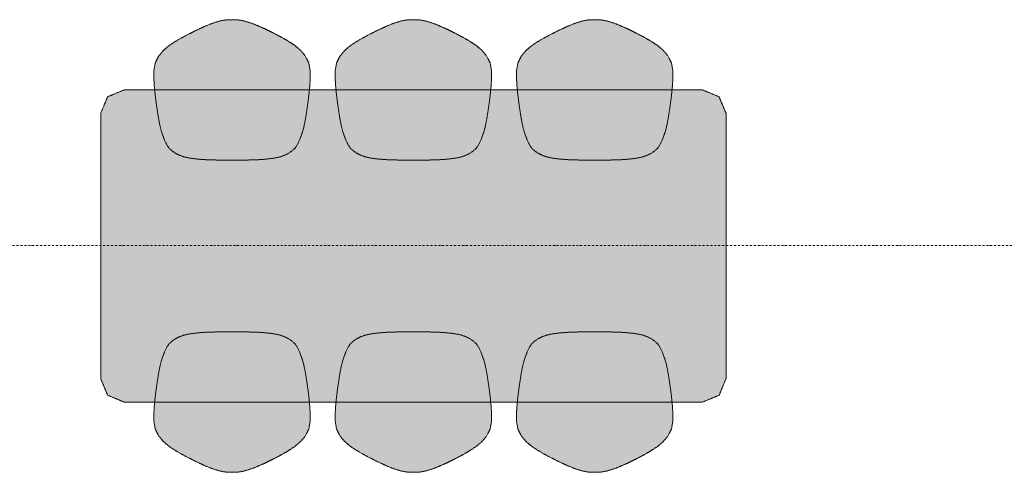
# Model space of a CAD drawing. Extents: x 0 to 92550, y 0 to 59400.
# Tile 73 of 87: x 38786 to 41935, y 33173 to 34623. Entities that reach past the tile are written whole.
import ezdxf
from ezdxf.xclip import XClip

# ---------------------------------------------------------------- set-up
doc = ezdxf.new("R2010")
doc.units = 0
doc.header["$MEASUREMENT"] = 0
doc.header["$XCLIPFRAME"] = 0
doc.linetypes.add('Streep-punt fijn', pattern=[1251.000023, 626.000023, -312.5, 0, -312.5])
doc.linetypes.add('Streeplijn fijn', pattern=[234.119993, 155.999994, -78.119999])
doc.layers.add('ZZ 72 Vaste inrichting', color=7, linetype='Continuous')
doc.layers.add('ZZ A Stramien', color=7, linetype='Continuous')

# ---------------------------------------------------------------- blocks, each defined once
blk = doc.blocks.new('Drawing_1_1', base_point=(5738.9, 6500))
at = {"layer": 'ZZ 72 Vaste inrichting', "linetype": 'Continuous', "lineweight": 0, "true_color": 0xffffff}
for points in [[(39221.3, 34362.4), (39224.1, 34342.2), (39226.9, 34323.6), (39229.7, 34306.4), (39232.7, 34290.8), (39235.5, 34278), (39237.7, 34269.2), (39239.5, 34263.4), (39240.9, 34258.8), (39242.5, 34254.4), (39244.5, 34248.8), (39246.7, 34242.8), (39249.1, 34236.8), (39251.7, 34230.8), (39254.7, 34224.8), (39255.1, 34223.8), (39258.9, 34217.4), (39264.1, 34210.6), (39271.7, 34203.3), (39282.5, 34195.8), (39295.5, 34189), (39309.7, 34183.9), (39324.5, 34180.3), (39339.9, 34177.9), (39354.7, 34176.4), (39368.5, 34175.2), (39381.3, 34174.3), (39393.7, 34174), (39405.1, 34173.6), (39415.5, 34173.4), (39425.3, 34173.1), (39434.9, 34173.1), (39444.7, 34173), (39454.7, 34173), (39464.7, 34173), (39474.7, 34173), (39484.7, 34173), (39494.5, 34173.1), (39504.1, 34173.1), (39513.9, 34173.4), (39524.3, 34173.6), (39535.7, 34174), (39548.1, 34174.3), (39560.9, 34175.2), (39574.7, 34176.4), (39589.7, 34177.9), (39604.9, 34180.3), (39619.9, 34183.9), (39633.9, 34189), (39646.9, 34195.8), (39657.7, 34203.3), (39665.3, 34210.6), (39670.5, 34217.4), (39674.3, 34223.8), (39674.7, 34224.8), (39677.7, 34230.8), (39680.3, 34236.8), (39682.7, 34242.8), (39684.9, 34248.8), (39686.9, 34254.4), (39688.5, 34258.8), (39690.1, 34263.4), (39691.9, 34269.2), (39694.1, 34278), (39696.7, 34290.8), (39699.7, 34306.4), (39702.5, 34323.6), (39705.3, 34342.2), (39708.1, 34362.4), (39710.7, 34384), (39713.1, 34407.7), (39714.7, 34433), (39714.7, 34459.4), (39710.3, 34484.6), (39699.1, 34506.8), (39683.3, 34525.6), (39665.5, 34540.4), (39647.5, 34552.2), (39631.5, 34561.8), (39616.3, 34570.2), (39601.1, 34578), (39585.3, 34585.8), (39568.3, 34594.2), (39550.5, 34602.2), (39532.9, 34609.4), (39516.1, 34615.2), (39500.9, 34619.4), (39487.5, 34621.8), (39475.7, 34622.8), (39464.7, 34623), (39453.7, 34622.8), (39441.9, 34621.8), (39428.5, 34619.4), (39413.5, 34615.2), (39396.7, 34609.4), (39378.9, 34602.2), (39361.3, 34594.2), (39344.1, 34585.8), (39328.3, 34578), (39313.3, 34570.2), (39298.1, 34561.8), (39281.9, 34552.2), (39263.9, 34540.4), (39246.1, 34525.6), (39230.3, 34506.8), (39219.1, 34484.6), (39214.7, 34459.4), (39214.7, 34433), (39216.3, 34407.7), (39218.7, 34384)], [(39801.3, 34362.4), (39804.1, 34342.2), (39806.9, 34323.6), (39809.7, 34306.4), (39812.7, 34290.8), (39815.5, 34278), (39817.7, 34269.2), (39819.5, 34263.4), (39820.9, 34258.8), (39822.5, 34254.4), (39824.5, 34248.8), (39826.7, 34242.8), (39829.1, 34236.8), (39831.7, 34230.8), (39834.7, 34224.8), (39835.1, 34223.8), (39838.9, 34217.4), (39844.1, 34210.6), (39851.7, 34203.3), (39862.5, 34195.8), (39875.5, 34189), (39889.7, 34183.9), (39904.5, 34180.3), (39919.9, 34177.9), (39934.7, 34176.4), (39948.5, 34175.2), (39961.3, 34174.3), (39973.7, 34174), (39985.1, 34173.6), (39995.5, 34173.4), (40005.3, 34173.1), (40014.9, 34173.1), (40024.7, 34173), (40034.7, 34173), (40044.7, 34173), (40054.7, 34173), (40064.7, 34173), (40074.5, 34173.1), (40084.1, 34173.1), (40093.9, 34173.4), (40104.3, 34173.6), (40115.7, 34174), (40128.1, 34174.3), (40140.9, 34175.2), (40154.7, 34176.4), (40169.7, 34177.9), (40184.9, 34180.3), (40199.9, 34183.9), (40213.9, 34189), (40226.9, 34195.8), (40237.7, 34203.3), (40245.3, 34210.6), (40250.5, 34217.4), (40254.3, 34223.8), (40254.7, 34224.8), (40257.7, 34230.8), (40260.3, 34236.8), (40262.7, 34242.8), (40264.9, 34248.8), (40266.9, 34254.4), (40268.5, 34258.8), (40270.1, 34263.4), (40271.9, 34269.2), (40274.1, 34278), (40276.7, 34290.8), (40279.7, 34306.4), (40282.5, 34323.6), (40285.3, 34342.2), (40288.1, 34362.4), (40290.7, 34384), (40293.1, 34407.7), (40294.7, 34433), (40294.7, 34459.4), (40290.3, 34484.6), (40279.1, 34506.8), (40263.3, 34525.6), (40245.5, 34540.4), (40227.5, 34552.2), (40211.5, 34561.8), (40196.3, 34570.2), (40181.1, 34578), (40165.3, 34585.8), (40148.3, 34594.2), (40130.5, 34602.2), (40112.9, 34609.4), (40096.1, 34615.2), (40080.9, 34619.4), (40067.5, 34621.8), (40055.7, 34622.8), (40044.7, 34623), (40033.7, 34622.8), (40021.9, 34621.8), (40008.5, 34619.4), (39993.5, 34615.2), (39976.7, 34609.4), (39958.9, 34602.2), (39941.3, 34594.2), (39924.1, 34585.8), (39908.3, 34578), (39893.3, 34570.2), (39878.1, 34561.8), (39861.9, 34552.2), (39843.9, 34540.4), (39826.1, 34525.6), (39810.3, 34506.8), (39799.1, 34484.6), (39794.7, 34459.4), (39794.7, 34433), (39796.3, 34407.7), (39798.7, 34384)], [(40381.3, 34362.4), (40384.1, 34342.2), (40386.9, 34323.6), (40389.7, 34306.4), (40392.7, 34290.8), (40395.5, 34278), (40397.7, 34269.2), (40399.5, 34263.4), (40400.9, 34258.8), (40402.5, 34254.4), (40404.5, 34248.8), (40406.7, 34242.8), (40409.1, 34236.8), (40411.7, 34230.8), (40414.7, 34224.8), (40415.1, 34223.8), (40418.9, 34217.4), (40424.1, 34210.6), (40431.7, 34203.3), (40442.5, 34195.8), (40455.5, 34189), (40469.7, 34183.9), (40484.5, 34180.3), (40499.9, 34177.9), (40514.7, 34176.4), (40528.5, 34175.2), (40541.3, 34174.3), (40553.7, 34174), (40565.1, 34173.6), (40575.5, 34173.4), (40585.3, 34173.1), (40594.9, 34173.1), (40604.7, 34173), (40614.7, 34173), (40624.7, 34173), (40634.7, 34173), (40644.7, 34173), (40654.5, 34173.1), (40664.1, 34173.1), (40673.9, 34173.4), (40684.3, 34173.6), (40695.7, 34174), (40708.1, 34174.3), (40720.9, 34175.2), (40734.7, 34176.4), (40749.7, 34177.9), (40764.9, 34180.3), (40779.9, 34183.9), (40793.9, 34189), (40806.9, 34195.8), (40817.7, 34203.3), (40825.3, 34210.6), (40830.5, 34217.4), (40834.3, 34223.8), (40834.7, 34224.8), (40837.7, 34230.8), (40840.3, 34236.8), (40842.7, 34242.8), (40844.9, 34248.8), (40846.9, 34254.4), (40848.5, 34258.8), (40850.1, 34263.4), (40851.9, 34269.2), (40854.1, 34278), (40856.7, 34290.8), (40859.7, 34306.4), (40862.5, 34323.6), (40865.3, 34342.2), (40868.1, 34362.4), (40870.7, 34384), (40873.1, 34407.7), (40874.7, 34433), (40874.7, 34459.4), (40870.3, 34484.6), (40859.1, 34506.8), (40843.3, 34525.6), (40825.5, 34540.4), (40807.5, 34552.2), (40791.5, 34561.8), (40776.3, 34570.2), (40761.1, 34578), (40745.3, 34585.8), (40728.3, 34594.2), (40710.5, 34602.2), (40692.9, 34609.4), (40676.1, 34615.2), (40660.9, 34619.4), (40647.5, 34621.8), (40635.7, 34622.8), (40624.7, 34623), (40613.7, 34622.8), (40601.9, 34621.8), (40588.5, 34619.4), (40573.5, 34615.2), (40556.7, 34609.4), (40538.9, 34602.2), (40521.3, 34594.2), (40504.1, 34585.8), (40488.3, 34578), (40473.3, 34570.2), (40458.1, 34561.8), (40441.9, 34552.2), (40423.9, 34540.4), (40406.1, 34525.6), (40390.3, 34506.8), (40379.1, 34484.6), (40374.7, 34459.4), (40374.7, 34433), (40376.3, 34407.7), (40378.7, 34384)], [(39119.7, 33398), (40969.7, 33398), (41022.7, 33420), (41044.7, 33473), (41044.7, 34323), (41022.7, 34375.9), (40969.7, 34398), (39119.7, 34398), (39066.7, 34375.9), (39044.7, 34323), (39044.7, 33473), (39066.7, 33420)], [(39221.3, 33433.6), (39218.7, 33412), (39216.3, 33388.3), (39214.7, 33362.9), (39214.7, 33336.8), (39219.1, 33311.4), (39230.3, 33289.1), (39246.1, 33270.6), (39263.9, 33255.8), (39281.9, 33244), (39298.1, 33234.2), (39313.3, 33225.8), (39328.3, 33218), (39344.1, 33210.2), (39361.3, 33201.8), (39378.9, 33193.8), (39396.7, 33186.6), (39413.5, 33180.8), (39428.5, 33176.6), (39441.9, 33174.1), (39453.7, 33173.2), (39464.7, 33173), (39475.7, 33173.2), (39487.5, 33174.1), (39500.9, 33176.6), (39516.1, 33180.8), (39532.9, 33186.6), (39550.5, 33193.8), (39568.3, 33201.8), (39585.3, 33210.2), (39601.1, 33218), (39616.3, 33225.8), (39631.5, 33234.2), (39647.5, 33244), (39665.5, 33255.8), (39683.3, 33270.6), (39699.1, 33289.1), (39710.3, 33311.4), (39714.7, 33336.8), (39714.7, 33362.9), (39713.1, 33388.3), (39710.7, 33412), (39708.1, 33433.6), (39705.3, 33453.8), (39702.5, 33472.4), (39699.7, 33489.8), (39696.7, 33505.4), (39694.1, 33518), (39691.9, 33526.8), (39690.1, 33532.6), (39688.5, 33537.1), (39686.9, 33541.8), (39684.9, 33547.2), (39682.7, 33553.2), (39680.3, 33559.2), (39677.7, 33565.2), (39674.7, 33571.4), (39670.5, 33578.6), (39665.3, 33585.4), (39657.7, 33592.6), (39646.9, 33600.2), (39633.9, 33607), (39619.9, 33612), (39604.9, 33615.6), (39589.7, 33618), (39574.7, 33619.6), (39560.9, 33620.8), (39548.1, 33621.6), (39535.7, 33622.2), (39524.3, 33622.4), (39513.9, 33622.6), (39504.1, 33622.8), (39494.5, 33622.9), (39484.7, 33622.9), (39474.7, 33622.9), (39464.7, 33622.9), (39454.7, 33622.9), (39444.7, 33622.9), (39434.9, 33622.9), (39425.3, 33622.8), (39415.5, 33622.6), (39405.1, 33622.4), (39393.7, 33622.2), (39381.3, 33621.6), (39368.5, 33620.8), (39354.7, 33619.6), (39339.9, 33618), (39324.5, 33615.6), (39309.7, 33612), (39295.5, 33607), (39282.5, 33600.2), (39271.7, 33592.6), (39264.1, 33585.4), (39258.9, 33578.6), (39255.1, 33572.1), (39251.7, 33565.2), (39249.1, 33559.2), (39246.7, 33553.2), (39244.5, 33547.2), (39242.5, 33541.8), (39240.9, 33537.1), (39239.5, 33532.6), (39237.7, 33526.8), (39235.5, 33518), (39232.7, 33505.4), (39229.7, 33489.8), (39226.9, 33472.4), (39224.1, 33453.8)], [(39801.3, 33433.6), (39798.7, 33412), (39796.3, 33388.3), (39794.7, 33362.9), (39794.7, 33336.8), (39799.1, 33311.4), (39810.3, 33289.1), (39826.1, 33270.6), (39843.9, 33255.8), (39861.9, 33244), (39878.1, 33234.2), (39893.3, 33225.8), (39908.3, 33218), (39924.1, 33210.2), (39941.3, 33201.8), (39958.9, 33193.8), (39976.7, 33186.6), (39993.5, 33180.8), (40008.5, 33176.6), (40021.9, 33174.1), (40033.7, 33173.2), (40044.7, 33173), (40055.7, 33173.2), (40067.5, 33174.1), (40080.9, 33176.6), (40096.1, 33180.8), (40112.9, 33186.6), (40130.5, 33193.8), (40148.3, 33201.8), (40165.3, 33210.2), (40181.1, 33218), (40196.3, 33225.8), (40211.5, 33234.2), (40227.5, 33244), (40245.5, 33255.8), (40263.3, 33270.6), (40279.1, 33289.1), (40290.3, 33311.4), (40294.7, 33336.8), (40294.7, 33362.9), (40293.1, 33388.3), (40290.7, 33412), (40288.1, 33433.6), (40285.3, 33453.8), (40282.5, 33472.4), (40279.7, 33489.8), (40276.7, 33505.4), (40274.1, 33518), (40271.9, 33526.8), (40270.1, 33532.6), (40268.5, 33537.1), (40266.9, 33541.8), (40264.9, 33547.2), (40262.7, 33553.2), (40260.3, 33559.2), (40257.7, 33565.2), (40254.7, 33571.4), (40250.5, 33578.6), (40245.3, 33585.4), (40237.7, 33592.6), (40226.9, 33600.2), (40213.9, 33607), (40199.9, 33612), (40184.9, 33615.6), (40169.7, 33618), (40154.7, 33619.6), (40140.9, 33620.8), (40128.1, 33621.6), (40115.7, 33622.2), (40104.3, 33622.4), (40093.9, 33622.6), (40084.1, 33622.8), (40074.5, 33622.9), (40064.7, 33622.9), (40054.7, 33622.9), (40044.7, 33622.9), (40034.7, 33622.9), (40024.7, 33622.9), (40014.9, 33622.9), (40005.3, 33622.8), (39995.5, 33622.6), (39985.1, 33622.4), (39973.7, 33622.2), (39961.3, 33621.6), (39948.5, 33620.8), (39934.7, 33619.6), (39919.9, 33618), (39904.5, 33615.6), (39889.7, 33612), (39875.5, 33607), (39862.5, 33600.2), (39851.7, 33592.6), (39844.1, 33585.4), (39838.9, 33578.6), (39835.1, 33572.1), (39831.7, 33565.2), (39829.1, 33559.2), (39826.7, 33553.2), (39824.5, 33547.2), (39822.5, 33541.8), (39820.9, 33537.1), (39819.5, 33532.6), (39817.7, 33526.8), (39815.5, 33518), (39812.7, 33505.4), (39809.7, 33489.8), (39806.9, 33472.4), (39804.1, 33453.8)], [(40381.3, 33433.6), (40378.7, 33412), (40376.3, 33388.3), (40374.7, 33362.9), (40374.7, 33336.8), (40379.1, 33311.4), (40390.3, 33289.1), (40406.1, 33270.6), (40423.9, 33255.8), (40441.9, 33244), (40458.1, 33234.2), (40473.3, 33225.8), (40488.3, 33218), (40504.1, 33210.2), (40521.3, 33201.8), (40538.9, 33193.8), (40556.7, 33186.6), (40573.5, 33180.8), (40588.5, 33176.6), (40601.9, 33174.1), (40613.7, 33173.2), (40624.7, 33173), (40635.7, 33173.2), (40647.5, 33174.1), (40660.9, 33176.6), (40676.1, 33180.8), (40692.9, 33186.6), (40710.5, 33193.8), (40728.3, 33201.8), (40745.3, 33210.2), (40761.1, 33218), (40776.3, 33225.8), (40791.5, 33234.2), (40807.5, 33244), (40825.5, 33255.8), (40843.3, 33270.6), (40859.1, 33289.1), (40870.3, 33311.4), (40874.7, 33336.8), (40874.7, 33362.9), (40873.1, 33388.3), (40870.7, 33412), (40868.1, 33433.6), (40865.3, 33453.8), (40862.5, 33472.4), (40859.7, 33489.8), (40856.7, 33505.4), (40854.1, 33518), (40851.9, 33526.8), (40850.1, 33532.6), (40848.5, 33537.1), (40846.9, 33541.8), (40844.9, 33547.2), (40842.7, 33553.2), (40840.3, 33559.2), (40837.7, 33565.2), (40834.7, 33571.4), (40830.5, 33578.6), (40825.3, 33585.4), (40817.7, 33592.6), (40806.9, 33600.2), (40793.9, 33607), (40779.9, 33612), (40764.9, 33615.6), (40749.7, 33618), (40734.7, 33619.6), (40720.9, 33620.8), (40708.1, 33621.6), (40695.7, 33622.2), (40684.3, 33622.4), (40673.9, 33622.6), (40664.1, 33622.8), (40654.5, 33622.9), (40644.7, 33622.9), (40634.7, 33622.9), (40624.7, 33622.9), (40614.7, 33622.9), (40604.7, 33622.9), (40594.9, 33622.9), (40585.3, 33622.8), (40575.5, 33622.6), (40565.1, 33622.4), (40553.7, 33622.2), (40541.3, 33621.6), (40528.5, 33620.8), (40514.7, 33619.6), (40499.9, 33618), (40484.5, 33615.6), (40469.7, 33612), (40455.5, 33607), (40442.5, 33600.2), (40431.7, 33592.6), (40424.1, 33585.4), (40418.9, 33578.6), (40415.1, 33572.1), (40411.7, 33565.2), (40409.1, 33559.2), (40406.7, 33553.2), (40404.5, 33547.2), (40402.5, 33541.8), (40400.9, 33537.1), (40399.5, 33532.6), (40397.7, 33526.8), (40395.5, 33518), (40392.7, 33505.4), (40389.7, 33489.8), (40386.9, 33472.4), (40384.1, 33453.8)]]:
    blk.add_hatch(color=7, dxfattribs=at).paths.add_polyline_path(points)
at = {"layer": 'ZZ 72 Vaste inrichting', "color": 174, "linetype": 'Streeplijn fijn', "lineweight": 5, "ltscale": 0.01, "true_color": 0x0000aa, "flags": 128}
for points in [[(39396.7, 34609.4), (39413.5, 34615.2)], [(39413.5, 34615.2), (39428.5, 34619.4)], [(39428.5, 34619.4), (39441.9, 34621.8)], [(39441.9, 34621.8), (39453.7, 34622.8)], [(39453.7, 34622.8), (39464.7, 34623)], [(39464.7, 34623), (39475.7, 34622.8)], [(39475.7, 34622.8), (39487.5, 34621.8)], [(39487.5, 34621.8), (39500.9, 34619.4)], [(39500.9, 34619.4), (39516.1, 34615.1)], [(39516.1, 34615.2), (39532.9, 34609.4)], [(39976.7, 34609.4), (39993.5, 34615.2)], [(39993.5, 34615.2), (40008.5, 34619.4)], [(40008.5, 34619.4), (40021.9, 34621.8)], [(40021.9, 34621.8), (40033.7, 34622.8)], [(40033.7, 34622.8), (40044.7, 34623)], [(40044.7, 34623), (40055.7, 34622.8)], [(40055.7, 34622.8), (40067.5, 34621.8)], [(40067.5, 34621.8), (40080.9, 34619.4)], [(40080.9, 34619.4), (40096.1, 34615.1)], [(40096.1, 34615.2), (40112.9, 34609.4)], [(40556.7, 34609.4), (40573.5, 34615.2)], [(40573.5, 34615.2), (40588.5, 34619.4)], [(40588.5, 34619.4), (40601.9, 34621.8)], [(40601.9, 34621.8), (40613.7, 34622.8)], [(40613.7, 34622.8), (40624.7, 34623)], [(40624.7, 34623), (40635.7, 34622.8)], [(40635.7, 34622.8), (40647.5, 34621.8)], [(40647.5, 34621.8), (40660.9, 34619.4)], [(40660.9, 34619.4), (40676.1, 34615.1)], [(40676.1, 34615.2), (40692.9, 34609.4)], [(39328.3, 34578), (39344.1, 34585.8)], [(39344.1, 34585.8), (39361.3, 34594.2)], [(39361.3, 34594.2), (39378.9, 34602.1)], [(39378.9, 34602.2), (39396.7, 34609.4)], [(39532.9, 34609.4), (39550.5, 34602.2)], [(39550.5, 34602.2), (39568.3, 34594.2)], [(39568.3, 34594.2), (39585.3, 34585.8)], [(39585.3, 34585.8), (39601.1, 34577.9)], [(39908.3, 34578), (39924.1, 34585.8)], [(39924.1, 34585.8), (39941.3, 34594.2)], [(39941.3, 34594.2), (39958.9, 34602.1)], [(39958.9, 34602.2), (39976.7, 34609.4)], [(40112.9, 34609.4), (40130.5, 34602.2)], [(40130.5, 34602.2), (40148.3, 34594.2)], [(40148.3, 34594.2), (40165.3, 34585.8)], [(40165.3, 34585.8), (40181.1, 34577.9)], [(40488.3, 34578), (40504.1, 34585.8)], [(40504.1, 34585.8), (40521.3, 34594.2)], [(40521.3, 34594.2), (40538.9, 34602.1)], [(40538.9, 34602.2), (40556.7, 34609.4)], [(40692.9, 34609.4), (40710.5, 34602.2)], [(40710.5, 34602.2), (40728.3, 34594.2)], [(40728.3, 34594.2), (40745.3, 34585.8)], [(40745.3, 34585.8), (40761.1, 34577.9)], [(39263.9, 34540.4), (39281.9, 34552.2)], [(39281.9, 34552.2), (39298.1, 34561.8)], [(39298.1, 34561.8), (39313.3, 34570.2)], [(39313.3, 34570.2), (39328.3, 34578)], [(39601.1, 34578), (39616.3, 34570.1)], [(39616.3, 34570.2), (39631.5, 34561.8)], [(39631.5, 34561.8), (39647.5, 34552.2)], [(39647.5, 34552.2), (39665.5, 34540.4)], [(39843.9, 34540.4), (39861.9, 34552.2)], [(39861.9, 34552.2), (39878.1, 34561.8)], [(39878.1, 34561.8), (39893.3, 34570.2)], [(39893.3, 34570.2), (39908.3, 34578)], [(40181.1, 34578), (40196.3, 34570.1)], [(40196.3, 34570.2), (40211.5, 34561.8)], [(40211.5, 34561.8), (40227.5, 34552.2)], [(40227.5, 34552.2), (40245.5, 34540.4)], [(40423.9, 34540.4), (40441.9, 34552.2)], [(40441.9, 34552.2), (40458.1, 34561.8)], [(40458.1, 34561.8), (40473.3, 34570.2)], [(40473.3, 34570.2), (40488.3, 34578)], [(40761.1, 34578), (40776.3, 34570.1)], [(40776.3, 34570.2), (40791.5, 34561.8)], [(40791.5, 34561.8), (40807.5, 34552.2)], [(40807.5, 34552.2), (40825.5, 34540.4)], [(39230.3, 34506.8), (39246.1, 34525.5)], [(39246.1, 34525.6), (39263.9, 34540.4)], [(39665.5, 34540.4), (39683.3, 34525.6)], [(39683.3, 34525.6), (39699.1, 34506.8)], [(39810.3, 34506.8), (39826.1, 34525.5)], [(39826.1, 34525.6), (39843.9, 34540.4)], [(40245.5, 34540.4), (40263.3, 34525.6)], [(40263.3, 34525.6), (40279.1, 34506.8)], [(40390.3, 34506.8), (40406.1, 34525.5)], [(40406.1, 34525.6), (40423.9, 34540.4)], [(40825.5, 34540.4), (40843.3, 34525.6)], [(40843.3, 34525.6), (40859.1, 34506.8)], [(39219.1, 34484.6), (39230.3, 34506.8)], [(39699.1, 34506.8), (39710.3, 34484.6)], [(39799.1, 34484.6), (39810.3, 34506.8)], [(40279.1, 34506.8), (40290.3, 34484.6)], [(40379.1, 34484.6), (40390.3, 34506.8)], [(40859.1, 34506.8), (40870.3, 34484.6)], [(39214.7, 34459.4), (39219.1, 34484.6)], [(39214.7, 34433), (39214.7, 34459.4)], [(39710.3, 34484.6), (39714.7, 34459.4)], [(39714.7, 34459.4), (39714.7, 34433)], [(39794.7, 34459.4), (39799.1, 34484.6)], [(39794.7, 34433), (39794.7, 34459.4)], [(40290.3, 34484.6), (40294.7, 34459.4)], [(40294.7, 34459.4), (40294.7, 34433)], [(40374.7, 34459.4), (40379.1, 34484.6)], [(40374.7, 34433), (40374.7, 34459.4)], [(40870.3, 34484.6), (40874.7, 34459.4)], [(40874.7, 34459.4), (40874.7, 34433)], [(39216.3, 34407.8), (39214.7, 34433)], [(39714.7, 34433), (39713.1, 34407.8)], [(39796.3, 34407.8), (39794.7, 34433)], [(40294.7, 34433), (40293.1, 34407.8)], [(40376.3, 34407.8), (40374.7, 34433)], [(40874.7, 34433), (40873.1, 34407.8)], [(39119.7, 34398), (39066.7, 34376)], [(40969.7, 34398), (39119.7, 34398)], [(39218.7, 34384), (39216.3, 34407.8)], [(39713.1, 34407.8), (39710.7, 34384)], [(39798.7, 34384), (39796.3, 34407.8)], [(40293.1, 34407.8), (40290.7, 34384)], [(40378.7, 34384), (40376.3, 34407.8)], [(40873.1, 34407.8), (40870.7, 34384)], [(41022.7, 34376), (40969.7, 34398)], [(39066.7, 34376), (39044.7, 34323)], [(39221.3, 34362.4), (39218.7, 34384)], [(39224.1, 34342.2), (39221.3, 34362.4)], [(39708.1, 34362.4), (39705.3, 34342.2)], [(39710.7, 34384), (39708.1, 34362.4)], [(39801.3, 34362.4), (39798.7, 34384)], [(39804.1, 34342.2), (39801.3, 34362.4)], [(40288.1, 34362.4), (40285.3, 34342.2)], [(40290.7, 34384), (40288.1, 34362.4)], [(40381.3, 34362.4), (40378.7, 34384)], [(40384.1, 34342.2), (40381.3, 34362.4)], [(40868.1, 34362.4), (40865.3, 34342.2)], [(40870.7, 34384), (40868.1, 34362.4)], [(41044.7, 34323), (41022.7, 34376)], [(39226.9, 34323.6), (39224.1, 34342.2)], [(39705.3, 34342.2), (39702.5, 34323.6)], [(39806.9, 34323.6), (39804.1, 34342.2)], [(40285.3, 34342.2), (40282.5, 34323.6)], [(40386.9, 34323.6), (40384.1, 34342.2)], [(40865.3, 34342.2), (40862.5, 34323.6)], [(39044.7, 34323), (39044.7, 33473)], [(39229.7, 34306.4), (39226.9, 34323.6)], [(39232.7, 34290.8), (39229.7, 34306.4)], [(39699.7, 34306.4), (39696.7, 34290.8)], [(39702.5, 34323.6), (39699.7, 34306.4)], [(39809.7, 34306.4), (39806.9, 34323.6)], [(39812.7, 34290.8), (39809.7, 34306.4)], [(40279.7, 34306.4), (40276.7, 34290.8)], [(40282.5, 34323.6), (40279.7, 34306.4)], [(40389.7, 34306.4), (40386.9, 34323.6)], [(40392.7, 34290.8), (40389.7, 34306.4)], [(40859.7, 34306.4), (40856.7, 34290.8)], [(40862.5, 34323.6), (40859.7, 34306.4)], [(41044.7, 33473), (41044.7, 34323)], [(39235.5, 34278), (39232.7, 34290.8)], [(39237.7, 34269.2), (39235.5, 34278)], [(39239.5, 34263.4), (39237.7, 34269.2)], [(39691.9, 34269.2), (39690.1, 34263.4)], [(39694.1, 34278), (39691.9, 34269.2)], [(39696.7, 34290.8), (39694.1, 34278)], [(39815.5, 34278), (39812.7, 34290.8)], [(39817.7, 34269.2), (39815.5, 34278)], [(39819.5, 34263.4), (39817.7, 34269.2)], [(40271.9, 34269.2), (40270.1, 34263.4)], [(40274.1, 34278), (40271.9, 34269.2)], [(40276.7, 34290.8), (40274.1, 34278)], [(40395.5, 34278), (40392.7, 34290.8)], [(40397.7, 34269.2), (40395.5, 34278)], [(40399.5, 34263.4), (40397.7, 34269.2)], [(40851.9, 34269.2), (40850.1, 34263.4)], [(40854.1, 34278), (40851.9, 34269.2)], [(40856.7, 34290.8), (40854.1, 34278)], [(39240.9, 34258.8), (39239.5, 34263.4)], [(39242.5, 34254.4), (39240.9, 34258.7)], [(39244.5, 34248.8), (39242.5, 34254.4)], [(39246.7, 34242.8), (39244.5, 34248.8)], [(39249.1, 34236.8), (39246.7, 34242.8)], [(39251.7, 34230.8), (39249.1, 34236.8)], [(39680.3, 34236.8), (39677.7, 34230.8)], [(39682.7, 34242.8), (39680.3, 34236.8)], [(39684.9, 34248.8), (39682.7, 34242.8)], [(39686.9, 34254.4), (39684.9, 34248.8)], [(39688.5, 34258.8), (39686.9, 34254.4)], [(39690.1, 34263.4), (39688.5, 34258.8)], [(39820.9, 34258.8), (39819.5, 34263.4)], [(39822.5, 34254.4), (39820.9, 34258.7)], [(39824.5, 34248.8), (39822.5, 34254.4)], [(39826.7, 34242.8), (39824.5, 34248.8)], [(39829.1, 34236.8), (39826.7, 34242.8)], [(39831.7, 34230.8), (39829.1, 34236.8)], [(40260.3, 34236.8), (40257.7, 34230.8)], [(40262.7, 34242.8), (40260.3, 34236.8)], [(40264.9, 34248.8), (40262.7, 34242.8)], [(40266.9, 34254.4), (40264.9, 34248.8)], [(40268.5, 34258.8), (40266.9, 34254.4)], [(40270.1, 34263.4), (40268.5, 34258.8)], [(40400.9, 34258.8), (40399.5, 34263.4)], [(40402.5, 34254.4), (40400.9, 34258.7)], [(40404.5, 34248.8), (40402.5, 34254.4)], [(40406.7, 34242.8), (40404.5, 34248.8)], [(40409.1, 34236.8), (40406.7, 34242.8)], [(40411.7, 34230.8), (40409.1, 34236.8)], [(40840.3, 34236.8), (40837.7, 34230.8)], [(40842.7, 34242.8), (40840.3, 34236.8)], [(40844.9, 34248.8), (40842.7, 34242.8)], [(40846.9, 34254.4), (40844.9, 34248.8)], [(40848.5, 34258.8), (40846.9, 34254.4)], [(40850.1, 34263.4), (40848.5, 34258.8)], [(39254.7, 34224.8), (39251.7, 34230.8)], [(39258.9, 34217.4), (39255.1, 34223.8)], [(39264.1, 34210.6), (39258.9, 34217.4)], [(39271.7, 34203.4), (39264.1, 34210.6)], [(39282.5, 34195.8), (39271.7, 34203.4)], [(39657.7, 34203.4), (39646.9, 34195.8)], [(39665.3, 34210.6), (39657.7, 34203.4)], [(39670.5, 34217.4), (39665.3, 34210.6)], [(39674.3, 34223.8), (39670.5, 34217.4)], [(39677.7, 34230.8), (39674.7, 34224.8)], [(39834.7, 34224.8), (39831.7, 34230.8)], [(39838.9, 34217.4), (39835.1, 34223.8)], [(39844.1, 34210.6), (39838.9, 34217.4)], [(39851.7, 34203.4), (39844.1, 34210.6)], [(39862.5, 34195.8), (39851.7, 34203.4)], [(40237.7, 34203.4), (40226.9, 34195.8)], [(40245.3, 34210.6), (40237.7, 34203.4)], [(40250.5, 34217.4), (40245.3, 34210.6)], [(40254.3, 34223.8), (40250.5, 34217.4)], [(40257.7, 34230.8), (40254.7, 34224.8)], [(40414.7, 34224.8), (40411.7, 34230.8)], [(40418.9, 34217.4), (40415.1, 34223.8)], [(40424.1, 34210.6), (40418.9, 34217.4)], [(40431.7, 34203.4), (40424.1, 34210.6)], [(40442.5, 34195.8), (40431.7, 34203.4)], [(40817.7, 34203.4), (40806.9, 34195.8)], [(40825.3, 34210.6), (40817.7, 34203.4)], [(40830.5, 34217.4), (40825.3, 34210.6)], [(40834.3, 34223.8), (40830.5, 34217.4)], [(40837.7, 34230.8), (40834.7, 34224.8)], [(39295.5, 34189), (39282.5, 34195.8)], [(39309.7, 34184), (39295.5, 34189)], [(39324.5, 34180.4), (39309.7, 34184)], [(39339.9, 34178), (39324.5, 34180.4)], [(39354.7, 34176.4), (39339.9, 34178)], [(39368.5, 34175.2), (39354.7, 34176.4)], [(39381.3, 34174.4), (39368.5, 34175.2)], [(39393.7, 34174), (39381.3, 34174.4)], [(39405.1, 34173.6), (39393.7, 34174)], [(39415.5, 34173.4), (39405.1, 34173.6)], [(39425.3, 34173.2), (39415.5, 34173.4)], [(39434.9, 34173.2), (39425.3, 34173.2)], [(39444.7, 34173), (39434.9, 34173.2)], [(39454.7, 34173), (39444.7, 34173)], [(39464.7, 34173), (39454.7, 34173)], [(39474.7, 34173), (39464.7, 34173)], [(39484.7, 34173), (39474.7, 34173)], [(39494.5, 34173.2), (39484.7, 34173)], [(39504.1, 34173.2), (39494.5, 34173.2)], [(39513.9, 34173.4), (39504.1, 34173.2)], [(39524.3, 34173.6), (39513.9, 34173.4)], [(39535.7, 34174), (39524.3, 34173.6)], [(39548.1, 34174.4), (39535.7, 34174)], [(39560.9, 34175.2), (39548.1, 34174.4)], [(39574.7, 34176.4), (39560.9, 34175.2)], [(39589.7, 34178), (39574.7, 34176.4)], [(39604.9, 34180.4), (39589.7, 34178)], [(39619.9, 34184), (39604.9, 34180.4)], [(39633.9, 34189), (39619.9, 34184)], [(39646.9, 34195.8), (39633.9, 34189)], [(39875.5, 34189), (39862.5, 34195.8)], [(39889.7, 34184), (39875.5, 34189)], [(39904.5, 34180.4), (39889.7, 34184)], [(39919.9, 34178), (39904.5, 34180.4)], [(39934.7, 34176.4), (39919.9, 34178)], [(39948.5, 34175.2), (39934.7, 34176.4)], [(39961.3, 34174.4), (39948.5, 34175.2)], [(39973.7, 34174), (39961.3, 34174.4)], [(39985.1, 34173.6), (39973.7, 34174)], [(39995.5, 34173.4), (39985.1, 34173.6)], [(40005.3, 34173.2), (39995.5, 34173.4)], [(40014.9, 34173.2), (40005.3, 34173.2)], [(40024.7, 34173), (40014.9, 34173.2)], [(40034.7, 34173), (40024.7, 34173)], [(40044.7, 34173), (40034.7, 34173)], [(40054.7, 34173), (40044.7, 34173)], [(40064.7, 34173), (40054.7, 34173)], [(40074.5, 34173.2), (40064.7, 34173)], [(40084.1, 34173.2), (40074.5, 34173.2)], [(40093.9, 34173.4), (40084.1, 34173.2)], [(40104.3, 34173.6), (40093.9, 34173.4)], [(40115.7, 34174), (40104.3, 34173.6)], [(40128.1, 34174.4), (40115.7, 34174)], [(40140.9, 34175.2), (40128.1, 34174.4)], [(40154.7, 34176.4), (40140.9, 34175.2)], [(40169.7, 34178), (40154.7, 34176.4)], [(40184.9, 34180.4), (40169.7, 34178)], [(40199.9, 34184), (40184.9, 34180.4)], [(40213.9, 34189), (40199.9, 34184)], [(40226.9, 34195.8), (40213.9, 34189)], [(40455.5, 34189), (40442.5, 34195.8)], [(40469.7, 34184), (40455.5, 34189)], [(40484.5, 34180.4), (40469.7, 34184)], [(40499.9, 34178), (40484.5, 34180.4)], [(40514.7, 34176.4), (40499.9, 34178)], [(40528.5, 34175.2), (40514.7, 34176.4)], [(40541.3, 34174.4), (40528.5, 34175.2)], [(40553.7, 34174), (40541.3, 34174.4)], [(40565.1, 34173.6), (40553.7, 34174)], [(40575.5, 34173.4), (40565.1, 34173.6)], [(40585.3, 34173.2), (40575.5, 34173.4)], [(40594.9, 34173.2), (40585.3, 34173.2)], [(40604.7, 34173), (40594.9, 34173.2)], [(40614.7, 34173), (40604.7, 34173)], [(40624.7, 34173), (40614.7, 34173)], [(40634.7, 34173), (40624.7, 34173)], [(40644.7, 34173), (40634.7, 34173)], [(40654.5, 34173.2), (40644.7, 34173)], [(40664.1, 34173.2), (40654.5, 34173.2)], [(40673.9, 34173.4), (40664.1, 34173.2)], [(40684.3, 34173.6), (40673.9, 34173.4)], [(40695.7, 34174), (40684.3, 34173.6)], [(40708.1, 34174.4), (40695.7, 34174)], [(40720.9, 34175.2), (40708.1, 34174.4)], [(40734.7, 34176.4), (40720.9, 34175.2)], [(40749.7, 34178), (40734.7, 34176.4)], [(40764.9, 34180.4), (40749.7, 34178)], [(40779.9, 34184), (40764.9, 34180.4)], [(40793.9, 34189), (40779.9, 34184)], [(40806.9, 34195.8), (40793.9, 34189)], [(39295.5, 33607), (39282.5, 33600.2)], [(39309.7, 33612), (39295.5, 33607)], [(39324.5, 33615.6), (39309.7, 33612)], [(39339.9, 33618), (39324.5, 33615.6)], [(39354.7, 33619.6), (39339.9, 33617.9)], [(39368.5, 33620.8), (39354.7, 33619.6)], [(39381.3, 33621.6), (39368.5, 33620.8)], [(39393.7, 33622.2), (39381.3, 33621.6)], [(39405.1, 33622.4), (39393.7, 33622.2)], [(39415.5, 33622.6), (39405.1, 33622.4)], [(39425.3, 33622.8), (39415.5, 33622.6)], [(39434.9, 33623), (39425.3, 33622.8)], [(39444.7, 33623), (39434.9, 33623)], [(39454.7, 33623), (39444.7, 33623)], [(39464.7, 33623), (39454.7, 33623)], [(39474.7, 33623), (39464.7, 33623)], [(39484.7, 33623), (39474.7, 33623)], [(39494.5, 33623), (39484.7, 33623)], [(39504.1, 33622.8), (39494.5, 33623)], [(39513.9, 33622.6), (39504.1, 33622.8)], [(39524.3, 33622.4), (39513.9, 33622.6)], [(39535.7, 33622.2), (39524.3, 33622.4)], [(39548.1, 33621.6), (39535.7, 33622.1)], [(39560.9, 33620.8), (39548.1, 33621.6)], [(39574.7, 33619.6), (39560.9, 33620.8)], [(39589.7, 33618), (39574.7, 33619.6)], [(39604.9, 33615.6), (39589.7, 33618)], [(39619.9, 33612), (39604.9, 33615.6)], [(39633.9, 33607), (39619.9, 33612)], [(39646.9, 33600.2), (39633.9, 33606.9)], [(39875.5, 33607), (39862.5, 33600.2)], [(39889.7, 33612), (39875.5, 33607)], [(39904.5, 33615.6), (39889.7, 33612)], [(39919.9, 33618), (39904.5, 33615.6)], [(39934.7, 33619.6), (39919.9, 33617.9)], [(39948.5, 33620.8), (39934.7, 33619.6)], [(39961.3, 33621.6), (39948.5, 33620.8)], [(39973.7, 33622.2), (39961.3, 33621.6)], [(39985.1, 33622.4), (39973.7, 33622.2)], [(39995.5, 33622.6), (39985.1, 33622.4)], [(40005.3, 33622.8), (39995.5, 33622.6)], [(40014.9, 33623), (40005.3, 33622.8)], [(40024.7, 33623), (40014.9, 33623)], [(40034.7, 33623), (40024.7, 33623)], [(40044.7, 33623), (40034.7, 33623)], [(40054.7, 33623), (40044.7, 33623)], [(40064.7, 33623), (40054.7, 33623)], [(40074.5, 33623), (40064.7, 33623)], [(40084.1, 33622.8), (40074.5, 33623)], [(40093.9, 33622.6), (40084.1, 33622.8)], [(40104.3, 33622.4), (40093.9, 33622.6)], [(40115.7, 33622.2), (40104.3, 33622.4)], [(40128.1, 33621.6), (40115.7, 33622.1)], [(40140.9, 33620.8), (40128.1, 33621.6)], [(40154.7, 33619.6), (40140.9, 33620.8)], [(40169.7, 33618), (40154.7, 33619.6)], [(40184.9, 33615.6), (40169.7, 33618)], [(40199.9, 33612), (40184.9, 33615.6)], [(40213.9, 33607), (40199.9, 33612)], [(40226.9, 33600.2), (40213.9, 33606.9)], [(40455.5, 33607), (40442.5, 33600.2)], [(40469.7, 33612), (40455.5, 33607)], [(40484.5, 33615.6), (40469.7, 33612)], [(40499.9, 33618), (40484.5, 33615.6)], [(40514.7, 33619.6), (40499.9, 33617.9)], [(40528.5, 33620.8), (40514.7, 33619.6)], [(40541.3, 33621.6), (40528.5, 33620.8)], [(40553.7, 33622.2), (40541.3, 33621.6)], [(40565.1, 33622.4), (40553.7, 33622.2)], [(40575.5, 33622.6), (40565.1, 33622.4)], [(40585.3, 33622.8), (40575.5, 33622.6)], [(40594.9, 33623), (40585.3, 33622.8)], [(40604.7, 33623), (40594.9, 33623)], [(40614.7, 33623), (40604.7, 33623)], [(40624.7, 33623), (40614.7, 33623)], [(40634.7, 33623), (40624.7, 33623)], [(40644.7, 33623), (40634.7, 33623)], [(40654.5, 33623), (40644.7, 33623)], [(40664.1, 33622.8), (40654.5, 33623)], [(40673.9, 33622.6), (40664.1, 33622.8)], [(40684.3, 33622.4), (40673.9, 33622.6)], [(40695.7, 33622.2), (40684.3, 33622.4)], [(40708.1, 33621.6), (40695.7, 33622.1)], [(40720.9, 33620.8), (40708.1, 33621.6)], [(40734.7, 33619.6), (40720.9, 33620.8)], [(40749.7, 33618), (40734.7, 33619.6)], [(40764.9, 33615.6), (40749.7, 33618)], [(40779.9, 33612), (40764.9, 33615.6)], [(40793.9, 33607), (40779.9, 33612)], [(40806.9, 33600.2), (40793.9, 33606.9)], [(39258.9, 33578.6), (39255.1, 33572.2)], [(39264.1, 33585.4), (39258.9, 33578.6)], [(39271.7, 33592.6), (39264.1, 33585.4)], [(39282.5, 33600.2), (39271.7, 33592.6)], [(39657.7, 33592.6), (39646.9, 33600.2)], [(39665.3, 33585.4), (39657.7, 33592.6)], [(39670.5, 33578.6), (39665.3, 33585.4)], [(39674.3, 33572.2), (39670.5, 33578.6)], [(39838.9, 33578.6), (39835.1, 33572.2)], [(39844.1, 33585.4), (39838.9, 33578.6)], [(39851.7, 33592.6), (39844.1, 33585.4)], [(39862.5, 33600.2), (39851.7, 33592.6)], [(40237.7, 33592.6), (40226.9, 33600.2)], [(40245.3, 33585.4), (40237.7, 33592.6)], [(40250.5, 33578.6), (40245.3, 33585.4)], [(40254.3, 33572.2), (40250.5, 33578.6)], [(40418.9, 33578.6), (40415.1, 33572.2)], [(40424.1, 33585.4), (40418.9, 33578.6)], [(40431.7, 33592.6), (40424.1, 33585.4)], [(40442.5, 33600.2), (40431.7, 33592.6)], [(40817.7, 33592.6), (40806.9, 33600.2)], [(40825.3, 33585.4), (40817.7, 33592.6)], [(40830.5, 33578.6), (40825.3, 33585.4)], [(40834.3, 33572.2), (40830.5, 33578.6)], [(39242.5, 33541.8), (39240.9, 33537.2)], [(39244.5, 33547.2), (39242.5, 33541.7)], [(39246.7, 33553.2), (39244.5, 33547.2)], [(39249.1, 33559.2), (39246.7, 33553.2)], [(39251.7, 33565.2), (39249.1, 33559.2)], [(39254.7, 33571.4), (39251.7, 33565.2)], [(39677.7, 33565.2), (39674.7, 33571.4)], [(39680.3, 33559.2), (39677.7, 33565.2)], [(39682.7, 33553.2), (39680.3, 33559.2)], [(39684.9, 33547.2), (39682.7, 33553.2)], [(39686.9, 33541.8), (39684.9, 33547.2)], [(39688.5, 33537.2), (39686.9, 33541.8)], [(39822.5, 33541.8), (39820.9, 33537.2)], [(39824.5, 33547.2), (39822.5, 33541.7)], [(39826.7, 33553.2), (39824.5, 33547.2)], [(39829.1, 33559.2), (39826.7, 33553.2)], [(39831.7, 33565.2), (39829.1, 33559.2)], [(39834.7, 33571.4), (39831.7, 33565.2)], [(40257.7, 33565.2), (40254.7, 33571.4)], [(40260.3, 33559.2), (40257.7, 33565.2)], [(40262.7, 33553.2), (40260.3, 33559.2)], [(40264.9, 33547.2), (40262.7, 33553.2)], [(40266.9, 33541.8), (40264.9, 33547.2)], [(40268.5, 33537.2), (40266.9, 33541.8)], [(40402.5, 33541.8), (40400.9, 33537.2)], [(40404.5, 33547.2), (40402.5, 33541.7)], [(40406.7, 33553.2), (40404.5, 33547.2)], [(40409.1, 33559.2), (40406.7, 33553.2)], [(40411.7, 33565.2), (40409.1, 33559.2)], [(40414.7, 33571.4), (40411.7, 33565.2)], [(40837.7, 33565.2), (40834.7, 33571.4)], [(40840.3, 33559.2), (40837.7, 33565.2)], [(40842.7, 33553.2), (40840.3, 33559.2)], [(40844.9, 33547.2), (40842.7, 33553.2)], [(40846.9, 33541.8), (40844.9, 33547.2)], [(40848.5, 33537.2), (40846.9, 33541.8)], [(39235.5, 33518), (39232.7, 33505.3)], [(39237.7, 33526.8), (39235.5, 33518)], [(39239.5, 33532.6), (39237.7, 33526.8)], [(39240.9, 33537.2), (39239.5, 33532.6)], [(39690.1, 33532.6), (39688.5, 33537.2)], [(39691.9, 33526.8), (39690.1, 33532.6)], [(39694.1, 33518), (39691.9, 33526.8)], [(39696.7, 33505.4), (39694.1, 33518)], [(39815.5, 33518), (39812.7, 33505.3)], [(39817.7, 33526.8), (39815.5, 33518)], [(39819.5, 33532.6), (39817.7, 33526.8)], [(39820.9, 33537.2), (39819.5, 33532.6)], [(40270.1, 33532.6), (40268.5, 33537.2)], [(40271.9, 33526.8), (40270.1, 33532.6)], [(40274.1, 33518), (40271.9, 33526.8)], [(40276.7, 33505.4), (40274.1, 33518)], [(40395.5, 33518), (40392.7, 33505.3)], [(40397.7, 33526.8), (40395.5, 33518)], [(40399.5, 33532.6), (40397.7, 33526.8)], [(40400.9, 33537.2), (40399.5, 33532.6)], [(40850.1, 33532.6), (40848.5, 33537.2)], [(40851.9, 33526.8), (40850.1, 33532.6)], [(40854.1, 33518), (40851.9, 33526.8)], [(40856.7, 33505.4), (40854.1, 33518)], [(39229.7, 33489.8), (39226.9, 33472.3)], [(39232.7, 33505.4), (39229.7, 33489.8)], [(39699.7, 33489.8), (39696.7, 33505.4)], [(39702.5, 33472.4), (39699.7, 33489.8)], [(39809.7, 33489.8), (39806.9, 33472.3)], [(39812.7, 33505.4), (39809.7, 33489.8)], [(40279.7, 33489.8), (40276.7, 33505.4)], [(40282.5, 33472.4), (40279.7, 33489.8)], [(40389.7, 33489.8), (40386.9, 33472.3)], [(40392.7, 33505.4), (40389.7, 33489.8)], [(40859.7, 33489.8), (40856.7, 33505.4)], [(40862.5, 33472.4), (40859.7, 33489.8)], [(39044.7, 33473), (39066.7, 33420)], [(39224.1, 33453.8), (39221.3, 33433.6)], [(39226.9, 33472.4), (39224.1, 33453.7)], [(39705.3, 33453.8), (39702.5, 33472.4)], [(39708.1, 33433.6), (39705.3, 33453.8)], [(39804.1, 33453.8), (39801.3, 33433.6)], [(39806.9, 33472.4), (39804.1, 33453.7)], [(40285.3, 33453.8), (40282.5, 33472.4)], [(40288.1, 33433.6), (40285.3, 33453.8)], [(40384.1, 33453.8), (40381.3, 33433.6)], [(40386.9, 33472.4), (40384.1, 33453.7)], [(40865.3, 33453.8), (40862.5, 33472.4)], [(40868.1, 33433.6), (40865.3, 33453.8)], [(41022.7, 33420), (41044.7, 33473)], [(39066.7, 33420), (39119.7, 33398)], [(39221.3, 33433.6), (39218.7, 33412)], [(39710.7, 33412), (39708.1, 33433.6)], [(39801.3, 33433.6), (39798.7, 33412)], [(40290.7, 33412), (40288.1, 33433.6)], [(40381.3, 33433.6), (40378.7, 33412)], [(40870.7, 33412), (40868.1, 33433.6)], [(40969.7, 33398), (41022.7, 33420)], [(39119.7, 33398), (40969.7, 33398)], [(39216.3, 33388.4), (39214.7, 33363)], [(39218.7, 33412), (39216.3, 33388.4)], [(39713.1, 33388.4), (39710.7, 33411.9)], [(39714.7, 33363), (39713.1, 33388.4)], [(39796.3, 33388.4), (39794.7, 33363)], [(39798.7, 33412), (39796.3, 33388.4)], [(40293.1, 33388.4), (40290.7, 33411.9)], [(40294.7, 33363), (40293.1, 33388.4)], [(40376.3, 33388.4), (40374.7, 33363)], [(40378.7, 33412), (40376.3, 33388.4)], [(40873.1, 33388.4), (40870.7, 33411.9)], [(40874.7, 33363), (40873.1, 33388.4)], [(39214.7, 33363), (39214.7, 33336.8)], [(39714.7, 33336.8), (39714.7, 33363)], [(39794.7, 33363), (39794.7, 33336.8)], [(40294.7, 33336.8), (40294.7, 33363)], [(40374.7, 33363), (40374.7, 33336.8)], [(40874.7, 33336.8), (40874.7, 33363)], [(39214.7, 33336.8), (39219.1, 33311.4)], [(39710.3, 33311.4), (39714.7, 33336.8)], [(39794.7, 33336.8), (39799.1, 33311.4)], [(40290.3, 33311.4), (40294.7, 33336.8)], [(40374.7, 33336.8), (40379.1, 33311.4)], [(40870.3, 33311.4), (40874.7, 33336.8)], [(39219.1, 33311.4), (39230.3, 33289.2)], [(39230.3, 33289.2), (39246.1, 33270.5)], [(39683.3, 33270.6), (39699.1, 33289.2)], [(39699.1, 33289.2), (39710.3, 33311.4)], [(39799.1, 33311.4), (39810.3, 33289.2)], [(39810.3, 33289.2), (39826.1, 33270.5)], [(40263.3, 33270.6), (40279.1, 33289.2)], [(40279.1, 33289.2), (40290.3, 33311.4)], [(40379.1, 33311.4), (40390.3, 33289.2)], [(40390.3, 33289.2), (40406.1, 33270.5)], [(40843.3, 33270.6), (40859.1, 33289.2)], [(40859.1, 33289.2), (40870.3, 33311.4)], [(39246.1, 33270.6), (39263.9, 33255.8)], [(39665.5, 33255.8), (39683.3, 33270.6)], [(39826.1, 33270.6), (39843.9, 33255.8)], [(40245.5, 33255.8), (40263.3, 33270.6)], [(40406.1, 33270.6), (40423.9, 33255.8)], [(40825.5, 33255.8), (40843.3, 33270.6)], [(39263.9, 33255.8), (39281.9, 33244)], [(39281.9, 33244), (39298.1, 33234.2)], [(39298.1, 33234.2), (39313.3, 33225.8)], [(39313.3, 33225.8), (39328.3, 33218)], [(39601.1, 33218), (39616.3, 33225.7)], [(39616.3, 33225.8), (39631.5, 33234.2)], [(39631.5, 33234.2), (39647.5, 33244)], [(39647.5, 33244), (39665.5, 33255.8)], [(39843.9, 33255.8), (39861.9, 33244)], [(39861.9, 33244), (39878.1, 33234.2)], [(39878.1, 33234.2), (39893.3, 33225.8)], [(39893.3, 33225.8), (39908.3, 33218)], [(40181.1, 33218), (40196.3, 33225.7)], [(40196.3, 33225.8), (40211.5, 33234.2)], [(40211.5, 33234.2), (40227.5, 33244)], [(40227.5, 33244), (40245.5, 33255.8)], [(40423.9, 33255.8), (40441.9, 33244)], [(40441.9, 33244), (40458.1, 33234.2)], [(40458.1, 33234.2), (40473.3, 33225.8)], [(40473.3, 33225.8), (40488.3, 33218)], [(40761.1, 33218), (40776.3, 33225.7)], [(40776.3, 33225.8), (40791.5, 33234.2)], [(40791.5, 33234.2), (40807.5, 33244)], [(40807.5, 33244), (40825.5, 33255.8)], [(39328.3, 33218), (39344.1, 33210.1)], [(39344.1, 33210.2), (39361.3, 33201.8)], [(39361.3, 33201.8), (39378.9, 33193.8)], [(39550.5, 33193.8), (39568.3, 33201.7)], [(39568.3, 33201.8), (39585.3, 33210.2)], [(39585.3, 33210.2), (39601.1, 33218)], [(39908.3, 33218), (39924.1, 33210.1)], [(39924.1, 33210.2), (39941.3, 33201.8)], [(39941.3, 33201.8), (39958.9, 33193.8)], [(40130.5, 33193.8), (40148.3, 33201.7)], [(40148.3, 33201.8), (40165.3, 33210.2)], [(40165.3, 33210.2), (40181.1, 33218)], [(40488.3, 33218), (40504.1, 33210.1)], [(40504.1, 33210.2), (40521.3, 33201.8)], [(40521.3, 33201.8), (40538.9, 33193.8)], [(40710.5, 33193.8), (40728.3, 33201.7)], [(40728.3, 33201.8), (40745.3, 33210.2)], [(40745.3, 33210.2), (40761.1, 33218)], [(39378.9, 33193.8), (39396.7, 33186.6)], [(39396.7, 33186.6), (39413.5, 33180.8)], [(39413.5, 33180.8), (39428.5, 33176.5)], [(39428.5, 33176.6), (39441.9, 33174.2)], [(39441.9, 33174.2), (39453.7, 33173.2)], [(39453.7, 33173.2), (39464.7, 33173)], [(39464.7, 33173), (39475.7, 33173.2)], [(39475.7, 33173.2), (39487.5, 33174.2)], [(39487.5, 33174.2), (39500.9, 33176.6)], [(39500.9, 33176.6), (39516.1, 33180.8)], [(39516.1, 33180.8), (39532.9, 33186.6)], [(39532.9, 33186.6), (39550.5, 33193.8)], [(39958.9, 33193.8), (39976.7, 33186.6)], [(39976.7, 33186.6), (39993.5, 33180.8)], [(39993.5, 33180.8), (40008.5, 33176.5)], [(40008.5, 33176.6), (40021.9, 33174.2)], [(40021.9, 33174.2), (40033.7, 33173.2)], [(40033.7, 33173.2), (40044.7, 33173)], [(40044.7, 33173), (40055.7, 33173.2)], [(40055.7, 33173.2), (40067.5, 33174.2)], [(40067.5, 33174.2), (40080.9, 33176.6)], [(40080.9, 33176.6), (40096.1, 33180.8)], [(40096.1, 33180.8), (40112.9, 33186.6)], [(40112.9, 33186.6), (40130.5, 33193.8)], [(40538.9, 33193.8), (40556.7, 33186.6)], [(40556.7, 33186.6), (40573.5, 33180.8)], [(40573.5, 33180.8), (40588.5, 33176.5)], [(40588.5, 33176.6), (40601.9, 33174.2)], [(40601.9, 33174.2), (40613.7, 33173.2)], [(40613.7, 33173.2), (40624.7, 33173)], [(40624.7, 33173), (40635.7, 33173.2)], [(40635.7, 33173.2), (40647.5, 33174.2)], [(40647.5, 33174.2), (40660.9, 33176.6)], [(40660.9, 33176.6), (40676.1, 33180.8)], [(40676.1, 33180.8), (40692.9, 33186.6)], [(40692.9, 33186.6), (40710.5, 33193.8)]]:
    blk.add_lwpolyline(points, dxfattribs=at)
at = {"layer": 'ZZ A Stramien', "color": 7, "linetype": 'Streep-punt fijn', "lineweight": 9, "ltscale": 0.01}
blk.add_line((8788.9, 33900), (61238.9, 33900), dxfattribs=at)

msp = doc.modelspace()

# ---------------------------------------------------------------- block references
at = {"color": 7, "linetype": 'Continuous', "lineweight": 25, "ltscale": 0.01}
ref = msp.add_blockref('Drawing_1_1', (5738.9, 6500), dxfattribs=at)
XClip(ref).set_block_clipping_path([(1000, 1000), (66950, 58400)])

doc.saveas('drawing.dxf')
